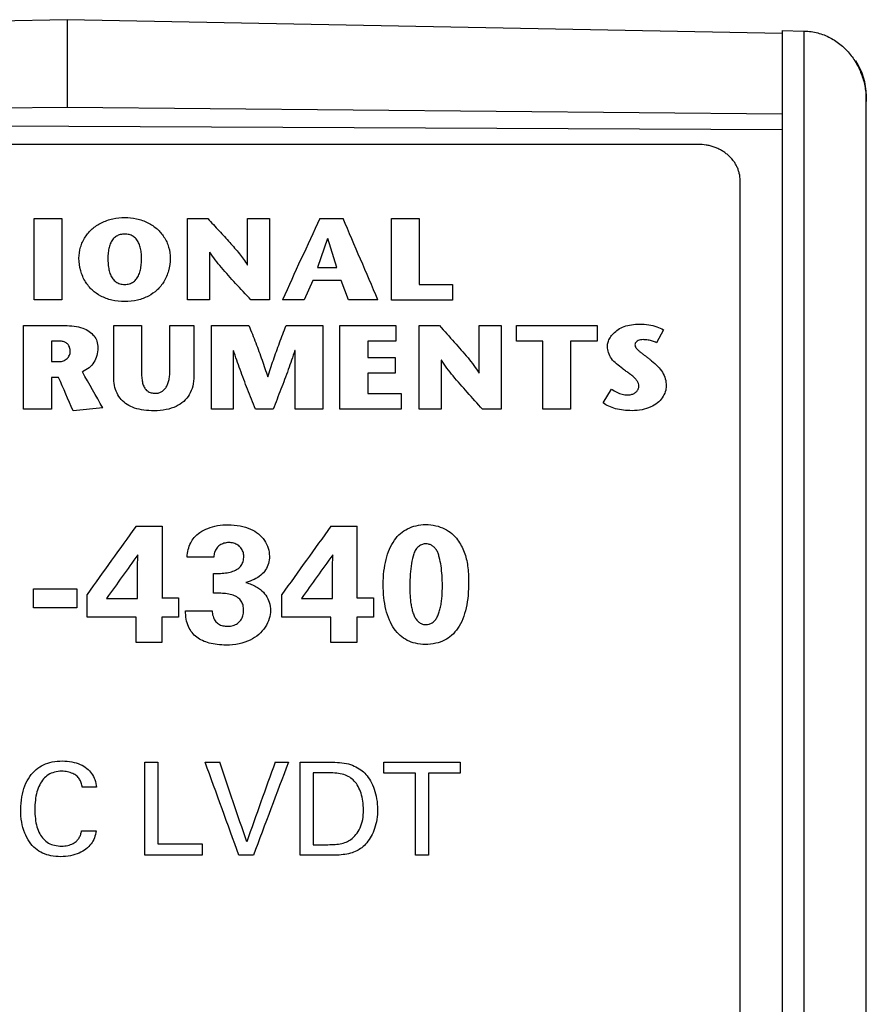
# Model space of a CAD drawing. Header units: inches. Extents: x 0 to 22, y 0 to 17.
# Tile 8 of 31: x 5.739 to 6.141, y 13.15 to 13.618. Entities that reach past the tile are written whole.
import ezdxf

# ---------------------------------------------------------------- set-up
doc = ezdxf.new("R2010")
doc.units = ezdxf.units.IN
doc.header["$LTSCALE"] = 1.21
doc.header["$MEASUREMENT"] = 0
doc.layers.get('0').update_dxf_attribs({"linetype": 'CONTINUOUS'})
doc.layers.add('03___PRT_ALL_CURVES', color=7, linetype='CONTINUOUS')

msp = doc.modelspace()

# ---------------------------------------------------------------- linework, layer by layer
at = {"color": 7, "linetype": 'CONTINUOUS'}
for p, q in [((5.7612771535, 13.6179191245), (5.3977535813, 13.6108501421)), ((5.7612771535, 13.6179191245), (5.7612771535, 13.5763054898)), ((6.1012771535, 13.6113073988), (5.7612771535, 13.6179191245)), ((6.1012771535, 13.6127123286), (6.1012771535, 12.5095609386)), ((6.1012771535, 13.6127123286), (6.1115389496, 13.612532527)), ((6.1115389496, 13.612532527), (6.1115389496, 12.5264000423)), ((6.1412771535, 8.5546294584), (6.1412771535, 13.581805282)), ((5.3932771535, 13.5728793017), (5.7612771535, 13.5763054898)), ((5.7612771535, 13.5763054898), (6.1012771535, 13.5731399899)), ((6.1012771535, 13.5656377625), (5.3932771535, 13.5689333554)), ((6.0612771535, 13.5586787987), (5.4332771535, 13.5586787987)), ((6.0812771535, 12.5619191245), (6.0812771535, 13.5414590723))]:
    msp.add_line(p, q, dxfattribs=at)
msp.add_arc((6.1112771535, 13.581805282), 0.03, 0, 33.6415614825, dxfattribs=at)
for points, knots in [([(6.1118007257, 13.6125279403), (6.1139395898, 13.6124904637), (6.1182098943, 13.6118779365), (6.1241795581, 13.6095462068), (6.1294148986, 13.6059970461), (6.1337510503, 13.6015411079), (6.1371264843, 13.5964297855), (6.1395274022, 13.590874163), (6.140958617, 13.5850518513), (6.1412771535, 13.5810788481), (6.1412771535, 13.5791019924)], [0, 0, 0, 0, 0.1303225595, 0.2598686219, 0.3872789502, 0.5126595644, 0.6362835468, 0.758398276, 0.8795672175, 1, 1, 1, 1]), ([(6.0812771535, 13.5414590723), (6.0812771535, 13.5425910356), (6.0810807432, 13.5443019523), (6.080444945, 13.5464931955), (6.0797805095, 13.5480921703), (6.0789383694, 13.5496246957), (6.0775803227, 13.5515719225), (6.0759026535, 13.5533199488), (6.0739751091, 13.5548165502), (6.0723961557, 13.5558199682), (6.0707109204, 13.5566850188), (6.0689350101, 13.5574035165), (6.067085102, 13.5579699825), (6.0645416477, 13.558513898), (6.0625819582, 13.5586787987), (6.0612771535, 13.5586787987)], [0, 0, 0, 0, 0.116054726, 0.1746056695, 0.2335971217, 0.2931930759, 0.3535345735, 0.4766321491, 0.5396077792, 0.6034637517, 0.6681390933, 0.7335574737, 0.799624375, 0.8662246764, 1, 1, 1, 1])]:
    msp.add_open_spline(points, degree=3, knots=knots, dxfattribs=at)
at = {"layer": '03___PRT_ALL_CURVES', "color": 40, "linetype": 'CONTINUOUS'}
for p, q in [((5.7456063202, 13.484695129), (5.7456063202, 13.5234181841)), ((5.7456063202, 13.5234181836), (5.758784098, 13.5234181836)), ((5.758784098, 13.5234181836), (5.758784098, 13.4846951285)), ((5.818571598, 13.5234181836), (5.8281202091, 13.5234181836)), ((5.818571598, 13.4847075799), (5.818571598, 13.5234181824)), ((5.8470813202, 13.5234181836), (5.8574438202, 13.5234181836)), ((5.8470813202, 13.501354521), (5.8470813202, 13.5234181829)), ((5.8574438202, 13.5234181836), (5.8574438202, 13.4847075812)), ((5.881396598, 13.5234291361), (5.8924368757, 13.5234291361)), ((5.9154410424, 13.4846889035), (5.9154410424, 13.5234120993)), ((5.9154410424, 13.5234120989), (5.928584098, 13.5234120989)), ((5.928584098, 13.5234120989), (5.928584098, 13.4920187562)), ((5.8851396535, 13.5139957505), (5.8803660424, 13.5001910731)), ((5.8895077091, 13.5001910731), (5.8852618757, 13.5139957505)), ((5.8289202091, 13.5074793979), (5.8289202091, 13.4847075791)), ((5.8469452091, 13.501354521), (5.8470813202, 13.501354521)), ((5.8803660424, 13.5001910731), (5.8895077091, 13.5001910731)), ((5.8781146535, 13.4940338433), (5.873909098, 13.4847200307)), ((5.891609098, 13.4940338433), (5.8781146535, 13.4940338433)), ((5.8950549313, 13.4847200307), (5.891609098, 13.4940338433)), ((5.928584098, 13.4920187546), (5.9445743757, 13.4920187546)), ((5.9445743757, 13.4920187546), (5.9445743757, 13.4846889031)), ((5.758784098, 13.484695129), (5.7456063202, 13.484695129)), ((5.8289202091, 13.4847075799), (5.818571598, 13.4847075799)), ((5.8574438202, 13.4847075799), (5.8486549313, 13.4847075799)), ((5.873909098, 13.4847200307), (5.8636146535, 13.4847200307)), ((5.9089979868, 13.4847200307), (5.8950549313, 13.4847200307)), ((5.9445743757, 13.4846889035), (5.9154410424, 13.4846889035)), ((5.7405882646, 13.4725388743), (5.760059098, 13.4725388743)), ((5.7405882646, 13.4327592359), (5.7405882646, 13.472538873)), ((5.7834146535, 13.448269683), (5.7834146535, 13.4724962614)), ((5.7834146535, 13.4724962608), (5.796571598, 13.4724962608)), ((5.796571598, 13.4724962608), (5.796571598, 13.4517676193)), ((5.8101618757, 13.4724962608), (5.8215271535, 13.4724962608)), ((5.8101618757, 13.4519588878), (5.8101618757, 13.4724962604)), ((5.8215271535, 13.4724962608), (5.8215271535, 13.4485602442)), ((5.8298827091, 13.4725514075), (5.8477188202, 13.4725514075)), ((5.8298827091, 13.4327464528), (5.8298827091, 13.4725514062)), ((5.8653646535, 13.4725514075), (5.882834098, 13.4725514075)), ((5.882834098, 13.4725514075), (5.882834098, 13.4327464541)), ((5.890971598, 13.4725451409), (5.9175021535, 13.4725451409)), ((5.890971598, 13.4327400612), (5.890971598, 13.4725451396)), ((5.9175021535, 13.4725451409), (5.9175021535, 13.4651625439)), ((5.9287327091, 13.4725514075), (5.9382813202, 13.4725514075)), ((5.9287327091, 13.4327464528), (5.9287327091, 13.4725514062)), ((5.9572160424, 13.4498425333), (5.9572160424, 13.4725514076)), ((5.9572160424, 13.4725514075), (5.9676049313, 13.4725514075)), ((5.9676049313, 13.4725514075), (5.9676049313, 13.4327464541)), ((5.9749299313, 13.4651688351), (5.9749299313, 13.4725514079)), ((5.9749299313, 13.4725514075), (6.013259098, 13.4725514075)), ((6.013259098, 13.4725514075), (6.013259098, 13.4651688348)), ((6.0448896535, 13.4705851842), (6.0415257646, 13.4643760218)), ((5.753771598, 13.4651562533), (5.753771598, 13.4554188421)), ((5.7572368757, 13.4651562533), (5.753771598, 13.4651562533)), ((5.9041827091, 13.4651625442), (5.9041827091, 13.4573562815)), ((5.9175021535, 13.4651625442), (5.9041827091, 13.4651625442)), ((5.9875160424, 13.4651688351), (5.9749299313, 13.4651688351)), ((5.9875160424, 13.4327464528), (5.9875160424, 13.4651688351)), ((6.0006327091, 13.4651688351), (6.0006327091, 13.4327464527)), ((6.013259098, 13.4651688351), (6.0006327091, 13.4651688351)), ((5.8402313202, 13.4606971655), (5.8402313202, 13.4327464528)), ((5.8696910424, 13.4606971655), (5.8695424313, 13.4606971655)), ((5.8696910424, 13.4327464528), (5.8696910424, 13.4606971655)), ((5.753771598, 13.455418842), (5.757509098, 13.455418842)), ((5.9041827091, 13.4573562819), (5.9171771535, 13.4573562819)), ((5.9171771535, 13.4573562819), (5.9171771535, 13.4499173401)), ((5.9390549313, 13.4561470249), (5.9390549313, 13.432746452)), ((5.9392035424, 13.4561470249), (5.9390549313, 13.4561470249)), ((5.9041827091, 13.4499173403), (5.9041827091, 13.440261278)), ((5.9171771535, 13.4499173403), (5.9041827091, 13.4499173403)), ((5.753771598, 13.4479219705), (5.753771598, 13.4327592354)), ((5.7571632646, 13.4479219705), (5.753771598, 13.4479219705)), ((5.9041827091, 13.4402612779), (5.920146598, 13.4402612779)), ((5.920146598, 13.4402612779), (5.920146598, 13.4327400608)), ((6.0161618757, 13.4357535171), (6.0201229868, 13.442381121)), ((5.753771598, 13.4327592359), (5.7405882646, 13.4327592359)), ((5.7782063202, 13.4333893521), (5.7641007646, 13.432072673)), ((5.8402313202, 13.4327464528), (5.8298827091, 13.4327464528)), ((5.8591799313, 13.4327464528), (5.8508646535, 13.4327464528)), ((5.882834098, 13.4327464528), (5.8696910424, 13.4327464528)), ((5.920146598, 13.4327400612), (5.890971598, 13.4327400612)), ((5.9390549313, 13.4327464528), (5.9287327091, 13.4327464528)), ((5.9676049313, 13.4327464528), (5.9587896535, 13.4327464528)), ((6.0006327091, 13.4327464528), (5.9875160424, 13.4327464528)), ((5.7940285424, 13.377164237), (5.8064382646, 13.377164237)), ((5.8063979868, 13.377164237), (5.8063979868, 13.3431364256)), ((5.8866924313, 13.377164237), (5.8991035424, 13.377164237)), ((5.8990625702, 13.377164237), (5.8990625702, 13.3431364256)), ((5.7946993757, 13.3574781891), (5.7948618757, 13.3635592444)), ((5.8310354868, 13.3625319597), (5.8182924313, 13.3625319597)), ((5.8873646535, 13.3574781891), (5.8875271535, 13.3635592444)), ((5.7946993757, 13.3428966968), (5.7946993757, 13.3574781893)), ((5.8873646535, 13.3428966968), (5.8873646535, 13.3574781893)), ((5.8308660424, 13.3453606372), (5.8308660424, 13.3546313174)), ((5.7452882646, 13.3384443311), (5.7452882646, 13.3474205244)), ((5.7452882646, 13.3474205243), (5.7659452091, 13.3474205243)), ((5.7659452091, 13.3474205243), (5.7659452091, 13.338444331)), ((5.7707063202, 13.3339921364), (5.7707063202, 13.3447266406)), ((5.7800368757, 13.3428966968), (5.7946993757, 13.3428966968)), ((5.8063577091, 13.3431364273), (5.814271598, 13.3431364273)), ((5.814271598, 13.3431364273), (5.814271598, 13.3339921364)), ((5.8633702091, 13.3339921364), (5.8633702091, 13.3447266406)), ((5.8727021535, 13.3428966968), (5.8873646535, 13.3428966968)), ((5.899021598, 13.3431364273), (5.9069368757, 13.3431364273)), ((5.9069368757, 13.3431364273), (5.9069368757, 13.3339921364)), ((5.7659452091, 13.3384443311), (5.7452882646, 13.3384443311)), ((5.7940285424, 13.3339921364), (5.7707063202, 13.3339921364)), ((5.7940285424, 13.3218581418), (5.7940285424, 13.3339921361)), ((5.8063577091, 13.3339921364), (5.8063577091, 13.3218581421)), ((5.814271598, 13.3339921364), (5.8063577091, 13.3339921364)), ((5.8175396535, 13.3370127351), (5.8302021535, 13.3370127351)), ((5.8866924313, 13.3339921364), (5.8633702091, 13.3339921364)), ((5.8866924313, 13.3218581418), (5.8866924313, 13.3339921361)), ((5.899021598, 13.3339921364), (5.899021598, 13.3218581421)), ((5.9069368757, 13.3339921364), (5.899021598, 13.3339921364)), ((5.8063577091, 13.3218581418), (5.7940285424, 13.3218581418)), ((5.899021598, 13.3218581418), (5.8866924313, 13.3218581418)), ((5.7982729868, 13.2649838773), (5.8044646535, 13.2649838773)), ((5.7982729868, 13.2207663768), (5.7982729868, 13.2649838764)), ((5.8044646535, 13.2649838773), (5.8044646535, 13.2262354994)), ((5.8268993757, 13.2649838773), (5.8338368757, 13.2649838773)), ((5.8601563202, 13.2649838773), (5.8664771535, 13.2649838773)), ((5.8720243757, 13.2649838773), (5.8850924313, 13.2649838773)), ((5.8720243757, 13.2207663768), (5.8720243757, 13.2649838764)), ((5.9117785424, 13.2597976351), (5.9117785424, 13.2649838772)), ((5.9117785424, 13.2649838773), (5.9482229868, 13.2649838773)), ((5.9482229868, 13.2649838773), (5.9482229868, 13.2597976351)), ((5.8782771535, 13.2599237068), (5.8782771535, 13.2258081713)), ((5.8857771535, 13.2599237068), (5.8782771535, 13.2599237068)), ((5.9269077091, 13.2597976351), (5.9117785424, 13.2597976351)), ((5.9269077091, 13.2207663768), (5.9269077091, 13.2597976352)), ((5.9330938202, 13.2597976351), (5.9330938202, 13.2207663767)), ((5.9482229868, 13.2597976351), (5.9330938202, 13.2597976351)), ((5.7751618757, 13.2530808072), (5.7684674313, 13.2530808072)), ((5.7681563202, 13.232444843), (5.7750327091, 13.232444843)), ((5.8044646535, 13.2262354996), (5.8254674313, 13.2262354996)), ((5.8254674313, 13.2262354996), (5.8254674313, 13.2207663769)), ((5.8782771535, 13.2258081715), (5.8844077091, 13.2258081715)), ((5.8254674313, 13.2207663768), (5.7982729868, 13.2207663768)), ((5.8498410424, 13.2207663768), (5.8429646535, 13.2207663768)), ((5.8847188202, 13.2207663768), (5.8720243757, 13.2207663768)), ((5.9330938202, 13.2207663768), (5.9269077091, 13.2207663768))]:
    msp.add_line(p, q, dxfattribs=at)
for centre, radius, start, end in [((10.3021247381, 11.4692482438), 4.8746790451, 155.0771082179, 155.577796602), ((1.1809768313, 11.4848285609), 5.1335904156, 22.9277301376, 23.3976415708), ((0.8689890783, 10.6748314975), 5.6311682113, 29.3322414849, 29.5324839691), ((0.0459767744, 10.9386021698), 6.2381356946, 23.5603037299, 23.719210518), ((11.6633915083, 9.1325858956), 7.24333255, 144.1264751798, 144.4424976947), ((11.7560553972, 9.1325858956), 7.24333255, 144.1264751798, 144.4424976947), ((11.9220934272, 8.9517424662), 7.5503042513, 144.2448191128, 144.4378012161), ((12.0147587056, 8.9517424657), 7.5503042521, 144.2448191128, 144.4378012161), ((-8.8239803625, 7.9169857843), 15.596453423, 19.8807272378, 20.0535556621), ((-9.7414217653, 7.9577274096), 16.4546545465, 18.6776422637, 18.8165008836), ((20.4705301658, 8.0195136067), 15.5234655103, 160.2506598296, 160.3986813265), ((20.5283729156, 7.7234937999), 15.6741604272, 159.2958236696, 159.4685189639)]:
    msp.add_arc(centre, radius, start, end, dxfattribs=at)
for points, knots in [([(5.7668813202, 13.5045372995), (5.7668813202, 13.5062924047), (5.7674168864, 13.5098101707), (5.7695948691, 13.514591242), (5.7730016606, 13.5186113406), (5.7775394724, 13.5216030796), (5.7828511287, 13.5235108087), (5.7867223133, 13.5239815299), (5.7886229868, 13.5239815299)], [0, 0, 0, 0, 0.1727005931, 0.3453692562, 0.5043264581, 0.6636186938, 0.8342301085, 1, 1, 1, 1]), ([(5.7886229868, 13.5239815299), (5.7905171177, 13.5239815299), (5.7943771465, 13.5235114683), (5.7996740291, 13.5216071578), (5.8042008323, 13.5186209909), (5.8076007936, 13.514605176), (5.8097757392, 13.5098210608), (5.8103104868, 13.5062978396), (5.8103104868, 13.5045372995)], [0, 0, 0, 0, 0.1653854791, 0.3357918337, 0.4949223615, 0.6537078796, 0.826569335, 1, 1, 1, 1]), ([(5.8281202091, 13.5234181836), (5.8299153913, 13.5214838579), (5.8334055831, 13.5177006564), (5.8384549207, 13.5121411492), (5.8431800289, 13.5068793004), (5.8458498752, 13.5032150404), (5.8469452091, 13.501354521)], [0, 0, 0, 0, 0.2723762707, 0.5308756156, 0.7736876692, 1, 1, 1, 1]), ([(5.7886229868, 13.5160081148), (5.7879199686, 13.5160081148), (5.7865389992, 13.5158521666), (5.7846062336, 13.5150809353), (5.7830529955, 13.5137029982), (5.7818838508, 13.5118733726), (5.7811431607, 13.5096659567), (5.7807261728, 13.507186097), (5.7806479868, 13.5054435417), (5.7806479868, 13.5045372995)], [0, 0, 0, 0, 0.1233933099, 0.2409080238, 0.3655988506, 0.5033268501, 0.655024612, 0.8205424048, 1, 1, 1, 1]), ([(5.7966257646, 13.5045372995), (5.7966257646, 13.505444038), (5.7965470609, 13.5071875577), (5.7961274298, 13.5096683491), (5.7953826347, 13.5118758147), (5.7942084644, 13.5137045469), (5.7926501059, 13.5150813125), (5.7907124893, 13.5158523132), (5.7893279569, 13.5160081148), (5.7886229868, 13.5160081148)], [0, 0, 0, 0, 0.1793637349, 0.3447931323, 0.4963804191, 0.6340178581, 0.7587260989, 0.8763965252, 1, 1, 1, 1]), ([(5.8486549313, 13.4847075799), (5.8462185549, 13.4873449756), (5.8414881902, 13.4924542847), (5.8347080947, 13.4998808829), (5.8307115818, 13.5049254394), (5.8290424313, 13.5074793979)], [0, 0, 0, 0, 0.3553390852, 0.6898272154, 1, 1, 1, 1]), ([(5.7886229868, 13.4839541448), (5.7865633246, 13.4839541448), (5.7826126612, 13.4843707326), (5.777290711, 13.4863140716), (5.772952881, 13.4893500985), (5.7696218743, 13.4935085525), (5.7674261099, 13.4986822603), (5.7668813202, 13.5025447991), (5.7668813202, 13.5045372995)], [0, 0, 0, 0, 0.174147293, 0.3319110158, 0.4801292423, 0.633620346, 0.8099308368, 1, 1, 1, 1]), ([(5.7806479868, 13.5045372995), (5.7806479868, 13.5035860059), (5.7807155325, 13.5017564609), (5.7810816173, 13.4991404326), (5.7817403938, 13.4967904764), (5.7828246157, 13.4947984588), (5.7843344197, 13.4932249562), (5.7863611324, 13.4922969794), (5.7878555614, 13.4921092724), (5.7886229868, 13.4921092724)], [0, 0, 0, 0, 0.1786080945, 0.3429334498, 0.4931108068, 0.6293617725, 0.7533613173, 0.8722884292, 1, 1, 1, 1]), ([(5.7886229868, 13.4921092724), (5.7893878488, 13.4921092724), (5.790879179, 13.4922981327), (5.7929035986, 13.4932244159), (5.7944191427, 13.4947945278), (5.7955125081, 13.496785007), (5.7961824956, 13.4991350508), (5.7965563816, 13.5017532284), (5.7966257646, 13.5035848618), (5.7966257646, 13.5045372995)], [0, 0, 0, 0, 0.1272450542, 0.2460812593, 0.3701615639, 0.5065180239, 0.6567902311, 0.8212331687, 1, 1, 1, 1]), ([(5.8103104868, 13.5045372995), (5.8103104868, 13.502540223), (5.8097689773, 13.4986767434), (5.807582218, 13.4935022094), (5.8042639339, 13.4893472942), (5.7999385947, 13.4863124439), (5.7946261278, 13.4843694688), (5.7906811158, 13.4839541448), (5.7886229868, 13.4839541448)], [0, 0, 0, 0, 0.1906875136, 0.3668116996, 0.5201911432, 0.6682679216, 0.8258162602, 1, 1, 1, 1]), ([(6.0181827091, 13.4626231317), (6.0181827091, 13.4632991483), (6.018409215, 13.4647365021), (6.0193756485, 13.4668596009), (6.0209984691, 13.4689378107), (6.0232769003, 13.4707956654), (6.026207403, 13.4721980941), (6.0296721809, 13.4730534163), (6.0321634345, 13.4732305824), (6.0334688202, 13.4732305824)], [0, 0, 0, 0, 0.1049022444, 0.2224419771, 0.3538484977, 0.4976805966, 0.6503674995, 0.8162573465, 1, 1, 1, 1]), ([(6.0334688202, 13.4732305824), (6.0349231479, 13.4732305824), (6.0377048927, 13.4729780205), (6.0415769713, 13.4721288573), (6.0438827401, 13.4711602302), (6.0448896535, 13.4705851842)], [0, 0, 0, 0, 0.3661733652, 0.7000605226, 1, 1, 1, 1]), ([(5.760059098, 13.4725388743), (5.761592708, 13.4725388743), (5.7645110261, 13.4723840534), (5.7685422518, 13.471500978), (5.7718063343, 13.4699136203), (5.7741745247, 13.4677331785), (5.7756073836, 13.46502563), (5.7758729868, 13.4630280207), (5.7758729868, 13.4619956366)], [0, 0, 0, 0, 0.2079763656, 0.3948779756, 0.5581198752, 0.7041513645, 0.8457031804, 1, 1, 1, 1]), ([(5.8477188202, 13.4725514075), (5.8488022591, 13.4698154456), (5.8509418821, 13.4643857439), (5.8539452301, 13.4562520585), (5.8557827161, 13.450826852), (5.8566438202, 13.4481326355)], [0, 0, 0, 0, 0.340867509, 0.6747769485, 1, 1, 1, 1]), ([(5.8567660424, 13.4481326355), (5.8575667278, 13.4508231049), (5.859303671, 13.4562454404), (5.8622510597, 13.4643643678), (5.86432514, 13.4698022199), (5.8653646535, 13.4725514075)], [0, 0, 0, 0, 0.3242149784, 0.6579923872, 1, 1, 1, 1]), ([(5.9382813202, 13.4725514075), (5.9406522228, 13.4699203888), (5.9451945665, 13.464800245), (5.9517835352, 13.4574454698), (5.9556400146, 13.4524211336), (5.957134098, 13.4498425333)], [0, 0, 0, 0, 0.3595449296, 0.6942765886, 1, 1, 1, 1]), ([(5.7627438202, 13.4603213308), (5.7627438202, 13.4609264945), (5.7625621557, 13.462071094), (5.7618328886, 13.4635692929), (5.7605841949, 13.4646071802), (5.7589796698, 13.465075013), (5.7578395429, 13.4651562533), (5.7572368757, 13.4651562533)], [0, 0, 0, 0, 0.229011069, 0.4319795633, 0.6087757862, 0.7928829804, 1, 1, 1, 1]), ([(6.035096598, 13.465850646), (6.0346735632, 13.465850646), (6.0338683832, 13.4658044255), (6.032752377, 13.4655034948), (6.0319039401, 13.4649266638), (6.0313836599, 13.4642050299), (6.0312452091, 13.4636681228), (6.0312452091, 13.4634166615)], [0, 0, 0, 0, 0.2434585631, 0.4620752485, 0.660185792, 0.8403924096, 1, 1, 1, 1]), ([(6.0415257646, 13.4643760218), (6.0409444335, 13.464697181), (6.0396385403, 13.4652472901), (6.0374604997, 13.4657408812), (6.0359030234, 13.465850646), (6.035096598, 13.465850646)], [0, 0, 0, 0, 0.3046558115, 0.6391435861, 1, 1, 1, 1]), ([(5.757509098, 13.455418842), (5.7581771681, 13.455418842), (5.7595464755, 13.4556903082), (5.7613082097, 13.4567310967), (5.762474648, 13.4583798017), (5.7627438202, 13.4596681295), (5.7627438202, 13.4603213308)], [0, 0, 0, 0, 0.2414713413, 0.4926648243, 0.7400224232, 1, 1, 1, 1]), ([(5.7758729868, 13.4619956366), (5.7758729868, 13.4607362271), (5.7755777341, 13.4583411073), (5.7741869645, 13.455034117), (5.7717837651, 13.4523579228), (5.7696871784, 13.4510533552), (5.7685354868, 13.45052964)], [0, 0, 0, 0, 0.2708349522, 0.5122198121, 0.7489188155, 1, 1, 1, 1]), ([(5.8508646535, 13.4327464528), (5.8495811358, 13.4359237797), (5.8470518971, 13.4421957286), (5.8435029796, 13.4515034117), (5.8413383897, 13.4576564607), (5.8403271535, 13.4606971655)], [0, 0, 0, 0, 0.3416308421, 0.675509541, 1, 1, 1, 1]), ([(5.8695424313, 13.4606971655), (5.8685541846, 13.4576544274), (5.8664369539, 13.4514969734), (5.8629158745, 13.4421986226), (5.8604347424, 13.4359247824), (5.8591799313, 13.4327464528)], [0, 0, 0, 0, 0.3246475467, 0.6585958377, 1, 1, 1, 1]), ([(6.0254396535, 13.4520146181), (6.0244557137, 13.4528025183), (6.0225151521, 13.4542346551), (6.0200023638, 13.4566943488), (6.0185353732, 13.4595777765), (6.0181827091, 13.4616266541), (6.0181827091, 13.4626231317)], [0, 0, 0, 0, 0.2756996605, 0.5263309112, 0.7686987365, 1, 1, 1, 1]), ([(6.0312452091, 13.4634166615), (6.0312452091, 13.4631363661), (6.0313693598, 13.4625385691), (6.0318887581, 13.4616968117), (6.0326700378, 13.4608888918), (6.0336214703, 13.4601028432), (6.0346426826, 13.4592991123), (6.0357104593, 13.4584885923), (6.0368236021, 13.4576547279), (6.0379884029, 13.4567674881), (6.0387697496, 13.4561402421), (6.0391660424, 13.4558082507)], [0, 0, 0, 0, 0.0788283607, 0.1670431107, 0.2680417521, 0.3796358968, 0.494872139, 0.6125943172, 0.7343775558, 0.8626610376, 1, 1, 1, 1]), ([(5.9587896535, 13.4327464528), (5.9563633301, 13.4354545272), (5.9516479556, 13.4407029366), (5.944881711, 13.4483382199), (5.94088236, 13.45352241), (5.9392035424, 13.4561470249)], [0, 0, 0, 0, 0.3549588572, 0.6894051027, 1, 1, 1, 1]), ([(6.0391660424, 13.4558082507), (6.0401772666, 13.4549478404), (6.0420879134, 13.4532740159), (6.0444615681, 13.4504582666), (6.0458449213, 13.4472589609), (6.0461368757, 13.4450038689), (6.0461368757, 13.4438656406)], [0, 0, 0, 0, 0.2712369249, 0.5192363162, 0.7564023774, 1, 1, 1, 1]), ([(5.796571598, 13.4517676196), (5.796571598, 13.4509101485), (5.7966043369, 13.4492582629), (5.7968161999, 13.4468834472), (5.7972166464, 13.4447170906), (5.7980503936, 13.4428514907), (5.7993378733, 13.4413564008), (5.8011978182, 13.4405041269), (5.8025719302, 13.4403733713), (5.8032854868, 13.4403733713)], [0, 0, 0, 0, 0.1756906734, 0.3380423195, 0.4872656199, 0.6225018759, 0.7458557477, 0.8666550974, 1, 1, 1, 1]), ([(5.8032854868, 13.4403733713), (5.8038249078, 13.4403733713), (5.8049003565, 13.4405106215), (5.8064179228, 13.4411331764), (5.8076853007, 13.442248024), (5.808675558, 13.4437266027), (5.8093912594, 13.4454985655), (5.8098450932, 13.4474900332), (5.8101137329, 13.449665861), (5.8101618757, 13.4511771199), (5.8101618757, 13.4519588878)], [0, 0, 0, 0, 0.1009381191, 0.2003062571, 0.3060138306, 0.4242558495, 0.551976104, 0.6902950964, 0.8395914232, 1, 1, 1, 1]), ([(6.0331160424, 13.4437664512), (6.0331160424, 13.4441711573), (6.0329384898, 13.4450244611), (6.0323093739, 13.446238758), (6.0313841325, 13.4474342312), (6.0301693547, 13.4485729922), (6.0287169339, 13.4496733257), (6.0270914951, 13.4507886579), (6.025985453, 13.4515799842), (6.0254396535, 13.4520146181)], [0, 0, 0, 0, 0.1085885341, 0.228715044, 0.3587867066, 0.5003186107, 0.6549772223, 0.8219846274, 1, 1, 1, 1]), ([(5.8026882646, 13.4320164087), (5.8010204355, 13.4320164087), (5.7978473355, 13.4322040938), (5.793447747, 13.4331702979), (5.78973118, 13.4348485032), (5.786854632, 13.4373214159), (5.7847819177, 13.4404441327), (5.7836073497, 13.4441888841), (5.7834146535, 13.4468675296), (5.7834146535, 13.448269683)], [0, 0, 0, 0, 0.1673064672, 0.3175388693, 0.4511680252, 0.5777138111, 0.707270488, 0.8460458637, 1, 1, 1, 1]), ([(5.8215271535, 13.4485602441), (5.8215271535, 13.4469395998), (5.8212330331, 13.4438595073), (5.8195646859, 13.4396868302), (5.8168326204, 13.4363471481), (5.8130258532, 13.4338736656), (5.8081906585, 13.4323557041), (5.80459135, 13.4320164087), (5.8026882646, 13.4320164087)], [0, 0, 0, 0, 0.1802885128, 0.340049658, 0.4863694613, 0.6355857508, 0.8066063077, 1, 1, 1, 1]), ([(6.0201229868, 13.442381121), (6.0209234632, 13.4418333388), (6.0225160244, 13.4408285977), (6.025066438, 13.4398445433), (6.0268159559, 13.4395898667), (6.0276368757, 13.4395898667)], [0, 0, 0, 0, 0.3639239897, 0.7009797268, 1, 1, 1, 1]), ([(6.0276368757, 13.4395898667), (6.0282407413, 13.4395898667), (6.0293929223, 13.4396865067), (6.0309864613, 13.4402240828), (6.0321818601, 13.4412106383), (6.032921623, 13.4424311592), (6.0331160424, 13.44333316), (6.0331160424, 13.4437664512)], [0, 0, 0, 0, 0.2280012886, 0.4332140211, 0.6295623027, 0.8213251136, 1, 1, 1, 1]), ([(6.0461368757, 13.4438656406), (6.0461368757, 13.4429309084), (6.045788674, 13.4409449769), (6.0443616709, 13.4381317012), (6.0419856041, 13.4356004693), (6.0386640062, 13.4336505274), (6.0345425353, 13.4323833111), (6.0314882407, 13.4320854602), (6.0298882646, 13.4320854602)], [0, 0, 0, 0, 0.1334140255, 0.2822614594, 0.436749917, 0.6023231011, 0.7909161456, 1, 1, 1, 1]), ([(6.0298882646, 13.4320854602), (6.0285179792, 13.4320854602), (6.025873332, 13.4322302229), (6.0221327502, 13.4329187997), (6.018861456, 13.4340543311), (6.0169751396, 13.4351459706), (6.0161618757, 13.4357535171)], [0, 0, 0, 0, 0.2826037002, 0.5446247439, 0.7838593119, 1, 1, 1, 1]), ([(5.8217035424, 13.3718240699), (5.8224907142, 13.372728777), (5.8244775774, 13.3744410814), (5.8282383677, 13.3763654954), (5.8328094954, 13.3776405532), (5.8361394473, 13.3778733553), (5.8378646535, 13.3778733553)], [0, 0, 0, 0, 0.2076861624, 0.4447605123, 0.7110932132, 1, 1, 1, 1]), ([(5.8378646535, 13.3778733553), (5.8397842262, 13.3778733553), (5.8434369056, 13.3775368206), (5.848364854, 13.3760532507), (5.8523426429, 13.3737106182), (5.8552217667, 13.370539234), (5.8569937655, 13.366866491), (5.8574368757, 13.3642033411), (5.8574368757, 13.3629226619)], [0, 0, 0, 0, 0.2052492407, 0.3891721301, 0.5487074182, 0.7001946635, 0.8554141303, 1, 1, 1, 1]), ([(5.9115410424, 13.3494869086), (5.9115410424, 13.3515843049), (5.9117765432, 13.3555870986), (5.9127504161, 13.361253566), (5.9143914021, 13.3662406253), (5.9166486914, 13.3704605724), (5.9195315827, 13.3738265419), (5.9231278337, 13.376179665), (5.9272638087, 13.3776022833), (5.9302485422, 13.3779492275), (5.9317771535, 13.3779492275)], [0, 0, 0, 0, 0.1626738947, 0.310582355, 0.4456841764, 0.5682382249, 0.6778682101, 0.7804645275, 0.8871850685, 1, 1, 1, 1]), ([(5.9317771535, 13.3779492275), (5.9333714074, 13.3779492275), (5.9364811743, 13.3776054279), (5.940764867, 13.3761306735), (5.9443267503, 13.3738040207), (5.9461768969, 13.3717967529), (5.946934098, 13.3707224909)], [0, 0, 0, 0, 0.2709965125, 0.5266111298, 0.7677212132, 1, 1, 1, 1]), ([(5.8182924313, 13.3625319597), (5.8184162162, 13.363736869), (5.8186789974, 13.3660650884), (5.8198526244, 13.3692305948), (5.8210366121, 13.3710508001), (5.8217035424, 13.3718240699)], [0, 0, 0, 0, 0.3633348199, 0.6997074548, 1, 1, 1, 1]), ([(5.946934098, 13.3707224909), (5.9482275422, 13.368923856), (5.9503886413, 13.3649358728), (5.9519453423, 13.3581102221), (5.952184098, 13.3533399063), (5.952184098, 13.3508293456)], [0, 0, 0, 0, 0.3146965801, 0.6391856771, 1, 1, 1, 1]), ([(5.8381160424, 13.3693829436), (5.8373377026, 13.3693829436), (5.835829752, 13.3691640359), (5.8338097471, 13.3682674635), (5.8322505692, 13.366766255), (5.831280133, 13.364792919), (5.8310354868, 13.363298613), (5.8310354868, 13.3625319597)], [0, 0, 0, 0, 0.20665049, 0.3984715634, 0.5828467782, 0.785111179, 1, 1, 1, 1]), ([(5.8452771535, 13.3628463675), (5.8452771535, 13.3635717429), (5.8450271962, 13.365005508), (5.8440549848, 13.366900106), (5.8424869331, 13.368344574), (5.840437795, 13.3691879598), (5.8389151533, 13.3693829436), (5.8381160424, 13.3693829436)], [0, 0, 0, 0, 0.2066231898, 0.4068743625, 0.5911660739, 0.7844109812, 1, 1, 1, 1]), ([(5.931859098, 13.3688317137), (5.9312864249, 13.3688317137), (5.9300519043, 13.3685954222), (5.9283431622, 13.3676683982), (5.9269290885, 13.3661056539), (5.9263579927, 13.3648020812), (5.9261146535, 13.3641115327)], [0, 0, 0, 0, 0.2116756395, 0.4550215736, 0.7157727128, 1, 1, 1, 1]), ([(5.9381924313, 13.3624543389), (5.9380545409, 13.3630762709), (5.937732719, 13.3642663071), (5.9369349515, 13.3658912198), (5.9358171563, 13.3671812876), (5.9345370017, 13.3681195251), (5.9332031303, 13.368693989), (5.9322881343, 13.3688317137), (5.931859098, 13.3688317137)], [0, 0, 0, 0, 0.2015540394, 0.3884796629, 0.5638740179, 0.7260990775, 0.8711054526, 1, 1, 1, 1]), ([(5.8308660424, 13.3546313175), (5.8319942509, 13.3546614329), (5.8341629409, 13.3547301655), (5.837273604, 13.3550070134), (5.8400604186, 13.3556612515), (5.8423807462, 13.356768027), (5.8441243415, 13.3583780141), (5.8450751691, 13.3604907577), (5.8452771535, 13.3620324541), (5.8452771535, 13.3628463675)], [0, 0, 0, 0, 0.1775179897, 0.3412908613, 0.4905914, 0.6264488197, 0.7452477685, 0.8648374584, 1, 1, 1, 1]), ([(5.8574368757, 13.3629226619), (5.8574368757, 13.3617317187), (5.8571478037, 13.3594448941), (5.8557391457, 13.356309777), (5.8533840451, 13.3537231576), (5.8501596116, 13.3517030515), (5.8476309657, 13.3508116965), (5.8462743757, 13.3504356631)], [0, 0, 0, 0, 0.2022172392, 0.3854208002, 0.5693734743, 0.772770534, 1, 1, 1, 1]), ([(5.9261146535, 13.3641115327), (5.9255971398, 13.3626020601), (5.9248877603, 13.3593397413), (5.9243005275, 13.3541771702), (5.9241952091, 13.3505679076), (5.9241952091, 13.3486925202)], [0, 0, 0, 0, 0.3065305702, 0.6397140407, 1, 1, 1, 1]), ([(5.9396924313, 13.3488485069), (5.9396924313, 13.3504898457), (5.9395535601, 13.3536548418), (5.9391859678, 13.3582141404), (5.9385948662, 13.3611007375), (5.9381924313, 13.3624543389)], [0, 0, 0, 0, 0.3582459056, 0.6916035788, 1, 1, 1, 1]), ([(5.8462743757, 13.3504356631), (5.8471519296, 13.3501696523), (5.848860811, 13.3496258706), (5.8511857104, 13.3484690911), (5.8525670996, 13.3475280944), (5.8531910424, 13.3470277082)], [0, 0, 0, 0, 0.3524723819, 0.6878354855, 1, 1, 1, 1]), ([(5.8531910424, 13.3470277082), (5.8541612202, 13.3462529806), (5.8559276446, 13.3444445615), (5.8575540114, 13.3409730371), (5.8579382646, 13.3384172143), (5.8579382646, 13.3370963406)], [0, 0, 0, 0, 0.3222130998, 0.6481848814, 1, 1, 1, 1]), ([(5.9316077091, 13.3209792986), (5.9300262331, 13.3209792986), (5.927031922, 13.321309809), (5.9229143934, 13.3227473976), (5.9194587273, 13.3251597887), (5.9165852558, 13.3284805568), (5.9142848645, 13.3326880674), (5.9126981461, 13.3377088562), (5.9117376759, 13.3433902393), (5.9115410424, 13.3473961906), (5.9115410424, 13.3494869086)], [0, 0, 0, 0, 0.1174795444, 0.2215622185, 0.322009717, 0.4310808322, 0.5530776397, 0.6879575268, 0.836783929, 1, 1, 1, 1]), ([(5.9241952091, 13.3486925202), (5.9241952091, 13.3477195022), (5.9242232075, 13.3458361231), (5.9243829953, 13.3431058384), (5.9246613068, 13.3405676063), (5.9250806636, 13.3382263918), (5.9256485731, 13.3360873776), (5.9264245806, 13.33418146), (5.9274265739, 13.332555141), (5.9287138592, 13.3312927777), (5.9302803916, 13.33056968), (5.9313964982, 13.3304021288), (5.931946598, 13.3304021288)], [0, 0, 0, 0, 0.1356334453, 0.2623616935, 0.3805118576, 0.4903595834, 0.5921677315, 0.6864502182, 0.7732237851, 0.8525568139, 0.9270144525, 1, 1, 1, 1]), ([(5.952184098, 13.3508293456), (5.952184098, 13.3486431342), (5.9520079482, 13.3444543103), (5.95114061, 13.3384912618), (5.9496005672, 13.3331991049), (5.9472830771, 13.328756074), (5.9443369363, 13.3252458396), (5.9407072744, 13.3227698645), (5.9363978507, 13.3213151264), (5.9332664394, 13.3209792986), (5.9316077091, 13.3209792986)], [0, 0, 0, 0, 0.1633610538, 0.3124091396, 0.4475766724, 0.5698585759, 0.678598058, 0.7782626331, 0.8821131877, 1, 1, 1, 1]), ([(5.931946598, 13.3304021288), (5.9324344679, 13.3304021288), (5.9334770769, 13.330580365), (5.9349614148, 13.3312959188), (5.9363304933, 13.3324746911), (5.9373642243, 13.3341219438), (5.9381150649, 13.336060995), (5.9387290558, 13.3382169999), (5.9391812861, 13.3405842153), (5.9394946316, 13.3431572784), (5.9396642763, 13.3459362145), (5.9396924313, 13.3478558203), (5.9396924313, 13.3488485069)], [0, 0, 0, 0, 0.064547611, 0.1374421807, 0.217447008, 0.3047390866, 0.4002235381, 0.5029695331, 0.6137883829, 0.7333263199, 0.862005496, 1, 1, 1, 1]), ([(5.8451952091, 13.3371746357), (5.8451952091, 13.3379936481), (5.8450229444, 13.339543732), (5.8441483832, 13.3416951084), (5.8424572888, 13.3433673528), (5.8401432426, 13.3445184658), (5.8373276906, 13.3451410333), (5.8341891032, 13.3453450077), (5.8320029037, 13.3453606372), (5.8308660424, 13.3453606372)], [0, 0, 0, 0, 0.1343926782, 0.2534963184, 0.3718846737, 0.5075940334, 0.6572423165, 0.8217611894, 1, 1, 1, 1]), ([(5.8228702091, 13.324415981), (5.8220403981, 13.3250708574), (5.8204939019, 13.3266310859), (5.8187823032, 13.3295686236), (5.8177524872, 13.3331097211), (5.8175396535, 13.3356666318), (5.8175396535, 13.3370127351)], [0, 0, 0, 0, 0.2199625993, 0.4541068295, 0.7116106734, 1, 1, 1, 1]), ([(5.8302021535, 13.3370127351), (5.8302430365, 13.3361250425), (5.8304656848, 13.3344407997), (5.8315094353, 13.3322162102), (5.8331785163, 13.3306198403), (5.8353277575, 13.3297489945), (5.836882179, 13.3296040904), (5.8376952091, 13.3296040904)], [0, 0, 0, 0, 0.2298959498, 0.4343133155, 0.6185820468, 0.7990038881, 1, 1, 1, 1]), ([(5.8579382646, 13.3370963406), (5.8579382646, 13.3358124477), (5.8574772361, 13.3330473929), (5.8555702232, 13.3291062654), (5.8524799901, 13.3255204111), (5.848192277, 13.3227551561), (5.8428662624, 13.3210354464), (5.838933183, 13.32066051), (5.8368604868, 13.32066051)], [0, 0, 0, 0, 0.1336711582, 0.2866522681, 0.4464335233, 0.6103090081, 0.7938111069, 1, 1, 1, 1]), ([(5.8376952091, 13.3296040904), (5.8385218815, 13.3296040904), (5.8401553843, 13.3298630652), (5.8423241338, 13.3308756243), (5.8439859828, 13.3325284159), (5.844966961, 13.3347021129), (5.8451952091, 13.3363231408), (5.8451952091, 13.3371746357)], [0, 0, 0, 0, 0.203514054, 0.4004741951, 0.5844577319, 0.7806016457, 1, 1, 1, 1]), ([(5.8368604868, 13.32066051), (5.8354637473, 13.32066051), (5.8327734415, 13.3208454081), (5.8289630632, 13.3215194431), (5.8256228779, 13.3226563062), (5.8236965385, 13.3237824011), (5.8228702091, 13.324415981)], [0, 0, 0, 0, 0.2837661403, 0.5463671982, 0.7850866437, 1, 1, 1, 1]), ([(5.7392118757, 13.2424351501), (5.7392118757, 13.2444770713), (5.7395433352, 13.2483566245), (5.7409572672, 13.2537267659), (5.7432709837, 13.2581818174), (5.7463432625, 13.2615819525), (5.7500048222, 13.2639631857), (5.7542867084, 13.2653085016), (5.7573495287, 13.2655917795), (5.7589660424, 13.2655917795)], [0, 0, 0, 0, 0.1796271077, 0.3408421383, 0.4859992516, 0.616109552, 0.736911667, 0.8606723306, 1, 1, 1, 1]), ([(5.7589660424, 13.2655917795), (5.7605075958, 13.2655917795), (5.7634390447, 13.2653436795), (5.7674354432, 13.2641558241), (5.7706411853, 13.2622468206), (5.7730538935, 13.2597605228), (5.7746080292, 13.2566376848), (5.7750616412, 13.2543151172), (5.7751618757, 13.2530808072)], [0, 0, 0, 0, 0.2015312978, 0.3819520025, 0.5413153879, 0.6873069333, 0.8344070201, 1, 1, 1, 1]), ([(5.8850924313, 13.2649838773), (5.8866428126, 13.2649838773), (5.8896316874, 13.2650036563), (5.893941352, 13.2645599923), (5.89774026, 13.2633434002), (5.9008856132, 13.2615718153), (5.9025884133, 13.2600509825), (5.9032882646, 13.2592485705)], [0, 0, 0, 0, 0.2350228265, 0.4531056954, 0.6536358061, 0.8363478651, 1, 1, 1, 1]), ([(5.7587160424, 13.2607180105), (5.757525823, 13.2607180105), (5.7552812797, 13.2604368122), (5.7522381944, 13.2591846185), (5.7498502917, 13.2570678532), (5.7480246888, 13.2542564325), (5.7467592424, 13.2507987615), (5.746051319, 13.2468035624), (5.7458979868, 13.2439759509), (5.7458979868, 13.2424950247)], [0, 0, 0, 0, 0.1401149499, 0.2628905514, 0.3828146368, 0.5136610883, 0.660405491, 0.8220609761, 1, 1, 1, 1]), ([(5.7684674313, 13.2530808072), (5.7683526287, 13.253804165), (5.7680421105, 13.255167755), (5.7671890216, 13.2570574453), (5.7657817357, 13.2586030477), (5.7638313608, 13.2597596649), (5.7614235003, 13.2605265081), (5.759643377, 13.2607180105), (5.7587160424, 13.2607180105)], [0, 0, 0, 0, 0.1625649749, 0.3090063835, 0.4539137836, 0.6147333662, 0.798685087, 1, 1, 1, 1]), ([(5.8977813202, 13.2560762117), (5.8971548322, 13.2567544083), (5.8956141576, 13.258004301), (5.8927692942, 13.25931586), (5.8893812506, 13.2598995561), (5.8870113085, 13.2599237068), (5.8857771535, 13.2599237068)], [0, 0, 0, 0, 0.2152286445, 0.4550545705, 0.7159482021, 1, 1, 1, 1]), ([(5.9032882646, 13.2592485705), (5.9041337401, 13.2582816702), (5.905695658, 13.2560453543), (5.9074352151, 13.2521275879), (5.9085788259, 13.2475539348), (5.9088493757, 13.2442724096), (5.9088493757, 13.2425603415)], [0, 0, 0, 0, 0.2136470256, 0.4512776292, 0.7133168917, 1, 1, 1, 1]), ([(5.9021618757, 13.2423153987), (5.9021618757, 13.243720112), (5.901964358, 13.2464189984), (5.9011446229, 13.2502094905), (5.8997942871, 13.2534705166), (5.8984970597, 13.2553055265), (5.8977813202, 13.2560762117)], [0, 0, 0, 0, 0.2861749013, 0.5494454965, 0.7873731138, 1, 1, 1, 1]), ([(5.7581535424, 13.2200925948), (5.7566055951, 13.2200925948), (5.7536714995, 13.2203564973), (5.7495611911, 13.2216225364), (5.7460350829, 13.2238956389), (5.7430827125, 13.2271736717), (5.7408206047, 13.231470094), (5.7394723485, 13.2366918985), (5.7392118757, 13.2404560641), (5.7392118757, 13.2424351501)], [0, 0, 0, 0, 0.138696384, 0.2620576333, 0.3821431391, 0.5116498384, 0.6568484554, 0.8190125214, 1, 1, 1, 1]), ([(5.7458979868, 13.2424950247), (5.7458979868, 13.2410596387), (5.7460392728, 13.2383104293), (5.7467474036, 13.2344244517), (5.7480320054, 13.2310653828), (5.7499413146, 13.2284041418), (5.7523615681, 13.2264593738), (5.755348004, 13.2253585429), (5.7575113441, 13.2251350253), (5.7586549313, 13.2251350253)], [0, 0, 0, 0, 0.177960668, 0.340279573, 0.4871704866, 0.6180965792, 0.7384255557, 0.8610865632, 1, 1, 1, 1]), ([(5.896221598, 13.2282679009), (5.8971145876, 13.2289261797), (5.8988167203, 13.2306140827), (5.9007608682, 13.2338580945), (5.9019841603, 13.2378772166), (5.9021618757, 13.2407959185), (5.9021618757, 13.2423153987)], [0, 0, 0, 0, 0.2087026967, 0.446093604, 0.7100785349, 1, 1, 1, 1]), ([(5.9088493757, 13.2425603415), (5.9088493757, 13.2409783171), (5.9086433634, 13.2379158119), (5.9075969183, 13.2336041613), (5.9059751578, 13.2298523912), (5.9039072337, 13.226753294), (5.9022235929, 13.2250844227), (5.9013479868, 13.2243948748)], [0, 0, 0, 0, 0.235156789, 0.4538320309, 0.6548356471, 0.8366282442, 1, 1, 1, 1]), ([(5.7750327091, 13.232444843), (5.7749091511, 13.2312935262), (5.7743872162, 13.229069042), (5.7727404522, 13.2260482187), (5.7702183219, 13.2235603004), (5.7668856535, 13.2216192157), (5.7627658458, 13.2203697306), (5.7597425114, 13.2200925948), (5.7581535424, 13.2200925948)], [0, 0, 0, 0, 0.1527440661, 0.2972837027, 0.4460117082, 0.6096771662, 0.7941762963, 1, 1, 1, 1]), ([(5.765971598, 13.2277752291), (5.7663618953, 13.2281893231), (5.7670589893, 13.2291002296), (5.7677719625, 13.2307015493), (5.7680513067, 13.2318457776), (5.7681563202, 13.232444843)], [0, 0, 0, 0, 0.324998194, 0.6496618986, 1, 1, 1, 1]), ([(5.7586549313, 13.2251350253), (5.7596451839, 13.2251350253), (5.7615346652, 13.2253523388), (5.7640558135, 13.2262502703), (5.765432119, 13.2272280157), (5.765971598, 13.2277752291)], [0, 0, 0, 0, 0.3726708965, 0.708211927, 1, 1, 1, 1]), ([(5.8844077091, 13.2258081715), (5.8855531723, 13.2258081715), (5.8877865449, 13.2258438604), (5.8909950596, 13.2261535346), (5.8938616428, 13.2268829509), (5.8955232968, 13.2277537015), (5.896221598, 13.2282679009)], [0, 0, 0, 0, 0.2801061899, 0.545994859, 0.7866101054, 1, 1, 1, 1]), ([(5.9013479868, 13.2243948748), (5.9006146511, 13.223796), (5.8988960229, 13.2227220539), (5.8958824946, 13.2216336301), (5.8924212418, 13.2209912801), (5.8886468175, 13.220744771), (5.8860469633, 13.2207663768), (5.8847188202, 13.2207663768)], [0, 0, 0, 0, 0.1645931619, 0.3478927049, 0.5511782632, 0.7706804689, 1, 1, 1, 1])]:
    msp.add_open_spline(points, degree=3, knots=knots, dxfattribs=at)

doc.saveas('drawing.dxf')
